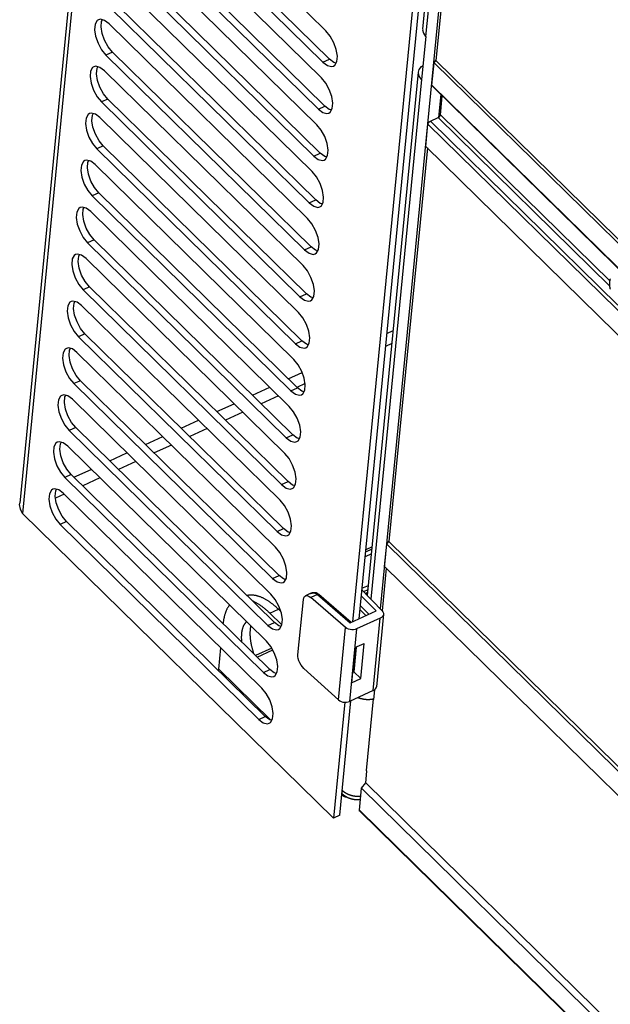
# Model space of a CAD drawing. Extents: x 0 to 594, y 0 to 420.
# Tile 93 of 112: x 485 to 496, y 129 to 147. Entities that reach past the tile are written whole.
import ezdxf

# ---------------------------------------------------------------- set-up
doc = ezdxf.new("R2010")
doc.units = 0
doc.header["$LTSCALE"] = 32.67
doc.layers.get('0').update_dxf_attribs({"linetype": 'CONTINUOUS'})
for name, color, linetype in [('CHAMFERS', 7, 'CONTINUOUS'), ('DATUM_AXIS', 7, 'CONTINUOUS'), ('ROUNDS', 7, 'CONTINUOUS')]:
    doc.layers.add(name, color=color, linetype=linetype)

msp = doc.modelspace()

# ---------------------------------------------------------------- linework, layer by layer
at = {"color": 7, "linetype": 'CONTINUOUS'}
for p, q in [((487.201, 162.267), (484.845, 138.152)), ((486.841, 150.516), (490.525, 146.906)), ((490.589, 146.381), (486.905, 149.992)), ((490.469, 146.326), (486.784, 149.936)), ((486.756, 149.647), (490.44, 146.036)), ((492.836, 149.533), (491.532, 136.194)), ((492.324, 149.325), (491.018, 135.955)), ((491.138, 136.011), (492.442, 149.352)), ((490.384, 145.456), (486.699, 149.067)), ((490.504, 145.511), (486.82, 149.122)), ((486.671, 148.777), (490.355, 145.166)), ((490.298, 144.586), (486.614, 148.197)), ((490.419, 144.641), (486.735, 148.252)), ((486.586, 147.907), (490.27, 144.296)), ((490.213, 143.716), (486.529, 147.327)), ((490.334, 143.771), (486.65, 147.382)), ((486.501, 147.037), (490.185, 143.426)), ((490.249, 142.901), (486.564, 146.512)), ((490.128, 142.846), (486.444, 146.457)), ((486.416, 146.167), (490.1, 142.556)), ((490.164, 142.031), (486.479, 145.642)), ((490.043, 141.976), (486.359, 145.587)), ((486.331, 145.297), (490.015, 141.686)), ((489.958, 141.106), (486.274, 144.717)), ((490.079, 141.161), (486.394, 144.772)), ((486.246, 144.427), (489.93, 140.816)), ((489.873, 140.236), (486.189, 143.847)), ((489.994, 140.291), (486.309, 143.902)), ((486.161, 143.557), (489.845, 139.946)), ((489.788, 139.366), (486.104, 142.977)), ((489.909, 139.422), (486.224, 143.032)), ((486.076, 142.687), (489.76, 139.076)), ((489.824, 138.552), (486.139, 142.163)), ((489.703, 138.497), (486.019, 142.107)), ((485.991, 141.817), (489.675, 138.207)), ((489.618, 137.627), (485.934, 141.237)), ((489.739, 137.682), (486.054, 141.293)), ((485.906, 140.947), (489.59, 137.337)), ((489.533, 136.757), (485.849, 140.368)), ((489.654, 136.812), (485.969, 140.423)), ((485.821, 140.078), (489.505, 136.467)), ((489.448, 135.887), (485.764, 139.498)), ((489.569, 135.942), (485.884, 139.553)), ((485.736, 139.208), (489.42, 135.597)), ((489.483, 135.072), (485.799, 138.683)), ((489.363, 135.017), (485.679, 138.628)), ((485.651, 138.338), (489.335, 134.727)), ((484.898, 137.964), (490.662, 132.314)), ((489.278, 134.147), (485.594, 137.758)), ((489.398, 134.202), (485.714, 137.813)), ((491.368, 137.212), (491.25, 137.158)), ((491.381, 137.343), (491.263, 137.289)), ((490.231, 136.477), (490.143, 136.436)), ((490.233, 136.477), (490.231, 136.477)), ((491.19, 136.545), (491.565, 136.16)), ((491.261, 136.472), (491.298, 136.489)), ((490.006, 135.346), (490.106, 136.37)), ((490.89, 135.848), (490.245, 136.404)), ((490.993, 135.944), (490.395, 136.461)), ((490.973, 135.935), (491.454, 136.156)), ((491.267, 136.07), (491.155, 136.185)), ((491.531, 136.023), (491.094, 135.822)), ((491.591, 136.095), (491.46, 134.753)), ((489.518, 135.467), (489.22, 135.33)), ((489.25, 135.301), (489.537, 135.433)), ((491.062, 135.476), (490.998, 134.826)), ((491.042, 135.024), (491.087, 135.487)), ((491.088, 135.488), (491.043, 135.025)), ((491.062, 135.476), (491.233, 135.555)), ((491.17, 134.905), (491.233, 135.555)), ((491.064, 135.242), (491.063, 135.243)), ((490.759, 134.508), (490.116, 135.091)), ((491.043, 135.025), (491.016, 135.013)), ((491.043, 135.025), (491.17, 134.905)), ((490.998, 134.826), (491.17, 134.905)), ((491.4, 134.68), (490.963, 134.479)), ((490.872, 134.464), (490.662, 132.314)), ((490.782, 132.369), (490.989, 134.491)), ((490.822, 132.773), (490.827, 132.767)), ((490.782, 132.369), (490.662, 132.314))]:
    msp.add_line(p, q, dxfattribs=at)
at = {"color": 9, "linetype": 'CONTINUOUS'}
for p, q in [((487.264, 162.176), (484.898, 137.964)), ((492.632, 149.439), (492.374, 146.802)), ((486.564, 146.512), (486.444, 146.457)), ((490.469, 146.326), (490.589, 146.381)), ((492.296, 146.005), (491.355, 136.376)), ((486.479, 145.642), (486.359, 145.587)), ((490.384, 145.456), (490.504, 145.511)), ((486.394, 144.772), (486.274, 144.717)), ((490.298, 144.586), (490.419, 144.641)), ((486.309, 143.902), (486.189, 143.847)), ((490.213, 143.716), (490.334, 143.771)), ((486.224, 143.032), (486.104, 142.977)), ((490.128, 142.846), (490.249, 142.901)), ((486.139, 142.163), (486.019, 142.107)), ((490.043, 141.976), (490.164, 142.031)), ((486.054, 141.293), (485.934, 141.237)), ((491.655, 141.298), (491.773, 141.352)), ((489.958, 141.106), (490.079, 141.161)), ((491.749, 141.109), (491.631, 141.055)), ((489.824, 140.457), (490.084, 140.577)), ((485.969, 140.423), (485.849, 140.368)), ((490.137, 140.369), (489.986, 140.299)), ((489.162, 140.153), (489.483, 140.301)), ((489.645, 140.143), (489.323, 139.995)), ((489.873, 140.236), (489.994, 140.291)), ((488.5, 139.849), (488.821, 139.997)), ((488.982, 139.839), (488.661, 139.691)), ((487.837, 139.545), (488.159, 139.693)), ((485.884, 139.553), (485.764, 139.498)), ((488.32, 139.535), (487.999, 139.387)), ((489.788, 139.366), (489.909, 139.422)), ((487.175, 139.241), (487.496, 139.389)), ((487.658, 139.231), (487.336, 139.083)), ((486.513, 138.937), (486.834, 139.085)), ((486.995, 138.926), (486.674, 138.779)), ((485.799, 138.683), (485.679, 138.628)), ((485.85, 138.633), (486.172, 138.78)), ((486.333, 138.622), (486.012, 138.475)), ((489.703, 138.497), (489.824, 138.552)), ((485.671, 138.318), (485.509, 138.244)), ((485.714, 137.813), (485.594, 137.758)), ((489.618, 137.627), (489.739, 137.682)), ((491.377, 137.302), (491.259, 137.248)), ((489.533, 136.757), (489.654, 136.812)), ((491.193, 136.576), (491.311, 136.63)), ((491.304, 136.55), (491.222, 136.513)), ((491.253, 136.481), (491.299, 136.502)), ((490.365, 136.46), (490.245, 136.404)), ((490.365, 136.46), (490.973, 135.935)), ((491.454, 136.156), (491.18, 136.437)), ((491.162, 136.256), (491.32, 136.094)), ((489.448, 135.887), (489.569, 135.942)), ((491.4, 134.68), (491.531, 136.023)), ((490.759, 134.508), (490.89, 135.848)), ((491.094, 135.822), (490.963, 134.479)), ((489.363, 135.017), (489.483, 135.072)), ((489.278, 134.147), (489.398, 134.202))]:
    msp.add_line(p, q, dxfattribs=at)
at = {"color": 7, "linetype": 'CONTINUOUS'}
for points in [[(486.306, 147.11), (486.281, 147.094), (486.244, 147.028), (486.234, 146.927), (486.252, 146.805), (486.297, 146.677), (486.364, 146.555), (486.444, 146.457)], [(486.501, 147.037), (486.418, 147.099), (486.341, 147.119), (486.306, 147.11)], [(486.564, 146.512), (486.485, 146.61), (486.418, 146.73), (486.373, 146.858), (486.354, 146.98), (486.363, 147.081), (486.379, 147.109)], [(490.664, 146.252), (490.688, 146.268), (490.726, 146.335), (490.736, 146.435), (490.717, 146.557), (490.672, 146.686), (490.605, 146.807), (490.525, 146.906)], [(490.469, 146.326), (490.552, 146.263), (490.628, 146.244), (490.664, 146.252)], [(490.711, 146.309), (490.672, 146.318), (490.589, 146.381)], [(486.221, 146.24), (486.196, 146.224), (486.159, 146.158), (486.149, 146.057), (486.167, 145.936), (486.212, 145.807), (486.279, 145.685), (486.359, 145.587)], [(486.416, 146.167), (486.333, 146.229), (486.256, 146.249), (486.221, 146.24)], [(486.479, 145.642), (486.4, 145.74), (486.333, 145.86), (486.288, 145.988), (486.269, 146.11), (486.278, 146.211), (486.294, 146.239)], [(490.579, 145.382), (490.603, 145.399), (490.641, 145.465), (490.651, 145.565), (490.632, 145.687), (490.587, 145.816), (490.52, 145.937), (490.44, 146.036)], [(490.384, 145.456), (490.467, 145.393), (490.543, 145.374), (490.579, 145.382)], [(490.626, 145.439), (490.587, 145.448), (490.504, 145.511)], [(486.136, 145.371), (486.111, 145.354), (486.074, 145.288), (486.064, 145.187), (486.082, 145.066), (486.127, 144.937), (486.194, 144.815), (486.274, 144.717)], [(486.331, 145.297), (486.248, 145.359), (486.171, 145.379), (486.136, 145.371)], [(486.394, 144.772), (486.315, 144.87), (486.248, 144.99), (486.203, 145.118), (486.184, 145.24), (486.193, 145.341), (486.209, 145.369)], [(490.494, 144.512), (490.518, 144.529), (490.556, 144.595), (490.566, 144.695), (490.547, 144.817), (490.502, 144.946), (490.435, 145.068), (490.355, 145.166)], [(486.051, 144.501), (486.026, 144.484), (485.989, 144.418), (485.979, 144.318), (485.997, 144.196), (486.042, 144.067), (486.109, 143.945), (486.189, 143.847)], [(486.246, 144.427), (486.163, 144.489), (486.086, 144.509), (486.051, 144.501)], [(486.309, 143.902), (486.23, 144), (486.163, 144.12), (486.118, 144.248), (486.099, 144.37), (486.108, 144.471), (486.124, 144.499)], [(490.298, 144.586), (490.382, 144.523), (490.458, 144.504), (490.494, 144.512)], [(490.541, 144.569), (490.502, 144.578), (490.419, 144.641)], [(490.409, 143.642), (490.433, 143.659), (490.471, 143.725), (490.481, 143.825), (490.462, 143.947), (490.417, 144.076), (490.35, 144.198), (490.27, 144.296)], [(490.456, 143.699), (490.417, 143.709), (490.334, 143.771)], [(485.966, 143.631), (485.941, 143.614), (485.904, 143.548), (485.894, 143.448), (485.912, 143.326), (485.957, 143.197), (486.024, 143.075), (486.104, 142.977)], [(486.161, 143.557), (486.078, 143.62), (486.001, 143.639), (485.966, 143.631)], [(486.224, 143.032), (486.144, 143.13), (486.078, 143.25), (486.033, 143.378), (486.014, 143.5), (486.023, 143.601), (486.039, 143.629)], [(490.213, 143.716), (490.297, 143.654), (490.373, 143.634), (490.409, 143.642)], [(490.324, 142.773), (490.348, 142.789), (490.386, 142.855), (490.396, 142.956), (490.377, 143.077), (490.332, 143.206), (490.265, 143.328), (490.185, 143.426)], [(490.371, 142.829), (490.332, 142.839), (490.249, 142.901)], [(485.881, 142.761), (485.856, 142.744), (485.819, 142.678), (485.809, 142.578), (485.827, 142.456), (485.872, 142.327), (485.939, 142.206), (486.019, 142.107)], [(486.076, 142.687), (485.993, 142.75), (485.916, 142.769), (485.881, 142.761)], [(486.139, 142.163), (486.059, 142.26), (485.993, 142.381), (485.948, 142.508), (485.929, 142.63), (485.938, 142.731), (485.954, 142.76)], [(490.128, 142.846), (490.212, 142.784), (490.288, 142.764), (490.324, 142.773)], [(490.239, 141.903), (490.263, 141.919), (490.301, 141.985), (490.311, 142.086), (490.292, 142.207), (490.247, 142.336), (490.18, 142.458), (490.1, 142.556)], [(495.791, 142.256), (495.791, 142.262), (495.792, 142.269), (495.793, 142.275), (495.794, 142.281), (495.795, 142.287), (495.796, 142.293), (495.798, 142.298), (495.799, 142.304), (495.801, 142.309)], [(495.8, 142.116), (495.799, 142.123), (495.798, 142.13), (495.797, 142.137), (495.795, 142.143), (495.794, 142.15), (495.793, 142.157), (495.793, 142.164), (495.792, 142.171), (495.791, 142.177), (495.791, 142.184), (495.79, 142.191), (495.79, 142.197), (495.789, 142.204), (495.789, 142.211), (495.789, 142.217), (495.789, 142.224), (495.789, 142.231), (495.789, 142.237), (495.79, 142.243), (495.79, 142.25), (495.791, 142.256)], [(490.043, 141.976), (490.127, 141.914), (490.203, 141.894), (490.239, 141.903)], [(490.286, 141.959), (490.247, 141.969), (490.164, 142.031)], [(485.796, 141.891), (485.771, 141.875), (485.734, 141.808), (485.724, 141.708), (485.742, 141.586), (485.787, 141.457), (485.854, 141.336), (485.934, 141.237)], [(485.991, 141.817), (485.908, 141.88), (485.831, 141.899), (485.796, 141.891)], [(486.054, 141.293), (485.974, 141.39), (485.908, 141.511), (485.863, 141.638), (485.844, 141.76), (485.853, 141.861), (485.869, 141.89)], [(490.154, 141.033), (490.178, 141.049), (490.216, 141.115), (490.226, 141.216), (490.207, 141.338), (490.162, 141.466), (490.095, 141.588), (490.015, 141.686)], [(489.958, 141.106), (490.042, 141.044), (490.118, 141.024), (490.154, 141.033)], [(490.201, 141.089), (490.162, 141.099), (490.079, 141.161)], [(485.711, 141.021), (485.686, 141.005), (485.649, 140.938), (485.638, 140.838), (485.657, 140.716), (485.702, 140.588), (485.769, 140.466), (485.849, 140.368)], [(485.906, 140.947), (485.823, 141.01), (485.746, 141.029), (485.711, 141.021)], [(485.969, 140.423), (485.889, 140.52), (485.823, 140.641), (485.778, 140.768), (485.759, 140.891), (485.768, 140.991), (485.784, 141.02)], [(490.069, 140.163), (490.093, 140.179), (490.131, 140.246), (490.141, 140.346), (490.122, 140.468), (490.077, 140.596), (490.01, 140.718), (489.93, 140.816)], [(485.626, 140.151), (485.601, 140.135), (485.564, 140.068), (485.553, 139.968), (485.572, 139.846), (485.617, 139.718), (485.684, 139.596), (485.764, 139.498)], [(485.821, 140.078), (485.737, 140.14), (485.661, 140.159), (485.626, 140.151)], [(485.884, 139.553), (485.804, 139.651), (485.738, 139.771), (485.693, 139.898), (485.674, 140.021), (485.683, 140.122), (485.699, 140.15)], [(489.873, 140.236), (489.957, 140.174), (490.033, 140.154), (490.069, 140.163)], [(490.116, 140.219), (490.077, 140.229), (489.994, 140.291)], [(489.984, 139.293), (490.008, 139.309), (490.046, 139.376), (490.056, 139.476), (490.037, 139.598), (489.992, 139.726), (489.925, 139.848), (489.845, 139.946)], [(490.031, 139.349), (489.992, 139.359), (489.909, 139.422)], [(485.541, 139.281), (485.516, 139.265), (485.479, 139.198), (485.468, 139.098), (485.487, 138.976), (485.532, 138.848), (485.599, 138.726), (485.679, 138.628)], [(485.736, 139.208), (485.652, 139.27), (485.576, 139.29), (485.541, 139.281)], [(485.799, 138.683), (485.719, 138.781), (485.653, 138.901), (485.608, 139.029), (485.589, 139.151), (485.598, 139.252), (485.614, 139.28)], [(489.788, 139.366), (489.872, 139.304), (489.948, 139.285), (489.984, 139.293)], [(489.899, 138.423), (489.923, 138.439), (489.961, 138.506), (489.971, 138.606), (489.952, 138.728), (489.907, 138.856), (489.84, 138.978), (489.76, 139.076)], [(489.703, 138.497), (489.787, 138.434), (489.863, 138.415), (489.899, 138.423)], [(489.946, 138.48), (489.907, 138.489), (489.824, 138.552)], [(485.456, 138.411), (485.431, 138.395), (485.394, 138.329), (485.383, 138.228), (485.402, 138.106), (485.447, 137.978), (485.514, 137.856), (485.594, 137.758)], [(485.651, 138.338), (485.567, 138.4), (485.491, 138.42), (485.456, 138.411)], [(485.714, 137.813), (485.634, 137.911), (485.568, 138.031), (485.523, 138.159), (485.504, 138.281), (485.513, 138.382), (485.529, 138.41)], [(484.898, 137.964), (484.857, 138.045), (484.843, 138.131), (484.845, 138.152)], [(489.814, 137.553), (489.838, 137.569), (489.876, 137.636), (489.886, 137.736), (489.867, 137.858), (489.822, 137.987), (489.755, 138.108), (489.675, 138.207)], [(489.618, 137.627), (489.702, 137.564), (489.778, 137.545), (489.814, 137.553)], [(489.861, 137.61), (489.822, 137.619), (489.739, 137.682)], [(489.729, 136.683), (489.753, 136.7), (489.791, 136.766), (489.801, 136.866), (489.782, 136.988), (489.737, 137.117), (489.67, 137.238), (489.59, 137.337)], [(489.533, 136.757), (489.617, 136.694), (489.693, 136.675), (489.729, 136.683)], [(489.776, 136.74), (489.737, 136.749), (489.654, 136.812)], [(490.317, 136.494), (490.312, 136.494), (490.307, 136.494), (490.302, 136.493), (490.297, 136.493), (490.292, 136.493), (490.288, 136.492), (490.283, 136.491), (490.278, 136.491), (490.274, 136.49), (490.269, 136.489), (490.265, 136.488), (490.261, 136.487), (490.256, 136.486), (490.252, 136.485), (490.248, 136.483), (490.244, 136.482), (490.24, 136.481), (490.236, 136.479), (490.233, 136.477)], [(490.366, 136.482), (490.364, 136.483), (490.362, 136.484), (490.36, 136.485), (490.358, 136.486), (490.356, 136.487), (490.354, 136.488), (490.352, 136.488), (490.349, 136.489), (490.347, 136.49), (490.345, 136.49), (490.343, 136.491), (490.34, 136.492), (490.338, 136.492), (490.335, 136.493), (490.333, 136.493), (490.33, 136.493), (490.327, 136.494), (490.325, 136.494), (490.322, 136.494), (490.319, 136.494), (490.317, 136.494)], [(490.337, 136.481), (490.346, 136.475), (490.356, 136.468), (490.365, 136.46)], [(490.366, 136.482), (490.369, 136.48), (490.372, 136.478), (490.376, 136.476), (490.379, 136.473), (490.382, 136.471), (490.385, 136.468), (490.389, 136.466), (490.392, 136.463), (490.395, 136.461)], [(489.644, 135.813), (489.668, 135.83), (489.706, 135.896), (489.716, 135.996), (489.697, 136.118), (489.652, 136.247), (489.585, 136.369), (489.505, 136.467)], [(490.106, 136.37), (490.112, 136.399), (490.124, 136.422), (490.143, 136.436)], [(490.143, 136.436), (490.164, 136.441), (490.189, 136.437), (490.216, 136.425), (490.245, 136.404)], [(491.565, 136.16), (491.581, 136.14), (491.59, 136.118), (491.591, 136.095)], [(489.691, 135.87), (489.652, 135.879), (489.569, 135.942)], [(491.591, 136.095), (491.586, 136.074), (491.574, 136.054), (491.556, 136.037), (491.531, 136.023)], [(489.448, 135.887), (489.532, 135.824), (489.608, 135.805), (489.644, 135.813)], [(491.094, 135.822), (491.066, 135.812), (491.035, 135.807), (491.003, 135.806), (490.971, 135.81), (490.94, 135.819), (490.913, 135.831), (490.89, 135.848)], [(489.559, 134.943), (489.583, 134.96), (489.621, 135.026), (489.631, 135.126), (489.612, 135.248), (489.567, 135.377), (489.5, 135.499), (489.42, 135.597)], [(490.116, 135.091), (490.089, 135.12), (490.063, 135.154), (490.042, 135.192), (490.024, 135.233), (490.012, 135.273), (490.006, 135.312), (490.006, 135.346)], [(489.363, 135.017), (489.447, 134.955), (489.523, 134.935), (489.559, 134.943)], [(489.606, 135), (489.567, 135.009), (489.483, 135.072)], [(489.474, 134.074), (489.498, 134.09), (489.536, 134.156), (489.546, 134.257), (489.527, 134.378), (489.482, 134.507), (489.415, 134.629), (489.335, 134.727)], [(491.4, 134.68), (491.424, 134.694), (491.443, 134.712), (491.455, 134.732), (491.46, 134.753)], [(490.759, 134.508), (490.782, 134.491), (490.809, 134.478), (490.84, 134.468), (490.872, 134.464), (490.904, 134.464), (490.935, 134.469), (490.963, 134.479)], [(489.278, 134.147), (489.362, 134.085), (489.438, 134.065), (489.474, 134.074)], [(489.521, 134.13), (489.482, 134.14), (489.398, 134.202)], [(490.819, 132.752), (490.821, 132.751), (490.823, 132.748), (490.826, 132.745), (490.828, 132.742)], [(490.827, 132.767), (490.831, 132.763), (490.835, 132.76), (490.84, 132.756), (490.844, 132.752), (490.848, 132.749), (490.853, 132.745), (490.858, 132.741), (490.862, 132.738), (490.867, 132.735), (490.872, 132.731), (490.877, 132.728), (490.882, 132.725), (490.887, 132.722), (490.892, 132.718), (490.898, 132.715), (490.903, 132.712), (490.909, 132.71), (490.914, 132.707), (490.92, 132.704), (490.925, 132.701), (490.931, 132.699), (490.937, 132.696), (490.943, 132.694), (490.949, 132.691), (490.955, 132.689), (490.961, 132.687), (490.967, 132.685), (490.973, 132.683), (490.979, 132.681), (490.986, 132.679), (490.992, 132.677), (490.998, 132.675), (491.005, 132.674), (491.011, 132.672), (491.018, 132.671), (491.024, 132.669), (491.031, 132.668), (491.037, 132.667), (491.044, 132.666), (491.05, 132.665), (491.057, 132.664), (491.063, 132.663), (491.07, 132.662), (491.077, 132.662), (491.083, 132.661), (491.09, 132.661), (491.097, 132.66), (491.103, 132.66), (491.11, 132.66), (491.117, 132.66), (491.123, 132.66), (491.13, 132.66), (491.136, 132.66), (491.143, 132.66), (491.15, 132.661), (491.156, 132.661), (491.163, 132.662), (491.164, 132.662)], [(490.828, 132.742), (490.831, 132.74), (490.834, 132.737), (490.837, 132.735), (490.84, 132.732), (490.844, 132.73), (490.847, 132.728), (490.85, 132.726), (490.854, 132.724), (490.857, 132.722), (490.861, 132.72), (490.864, 132.719), (490.868, 132.717), (490.872, 132.716), (490.876, 132.715), (490.88, 132.714), (490.884, 132.712), (490.888, 132.712), (490.892, 132.711), (490.896, 132.71), (490.901, 132.709), (490.905, 132.709), (490.91, 132.708), (490.911, 132.708)]]:
    msp.add_lwpolyline(points, dxfattribs=at)
at = {"color": 9, "linetype": 'CONTINUOUS'}
for points in [[(490.231, 136.477), (490.24, 136.48), (490.271, 136.488), (490.308, 136.489)], [(490.317, 136.494), (490.313, 136.493), (490.308, 136.489)], [(490.308, 136.489), (490.318, 136.488), (490.328, 136.485), (490.337, 136.481)], [(490.366, 136.482), (490.36, 136.484), (490.349, 136.485), (490.337, 136.481)], [(490.395, 136.461), (490.388, 136.464), (490.377, 136.464), (490.365, 136.46)], [(490.827, 132.767), (490.826, 132.771), (490.825, 132.775), (490.824, 132.78), (490.824, 132.784), (490.823, 132.788), (490.823, 132.789)]]:
    msp.add_lwpolyline(points, dxfattribs=at)
at = {"layer": 'CHAMFERS', "color": 7, "linetype": 'CONTINUOUS'}
for p, q in [((492.876, 149.554), (492.564, 146.358)), ((492.529, 146.315), (492.564, 146.358)), ((492.564, 146.358), (521.083, 118.406)), ((492.529, 146.315), (521.048, 118.363)), ((492.405, 144.736), (491.692, 137.442)), ((520.858, 116.849), (492.377, 144.763)), ((491.613, 136.979), (491.653, 137.393)), ((491.653, 137.393), (491.692, 137.442)), ((491.653, 137.393), (520.137, 109.475)), ((491.692, 137.442), (520.145, 109.555)), ((491.644, 136.949), (491.567, 136.158)), ((520.097, 109.062), (491.613, 136.979)), ((491.263, 132.969), (491.284, 133.187)), ((491.145, 132.465), (491.185, 132.871)), ((491.185, 132.871), (491.263, 132.969)), ((491.185, 132.871), (519.692, 104.93)), ((491.263, 132.969), (519.709, 105.09))]:
    msp.add_line(p, q, dxfattribs=at)
at = {"layer": 'DATUM_AXIS', "color": 7, "linetype": 'CONTINUOUS'}
for p, q in [((492.319, 146.939), (492.56, 149.406)), ((492.377, 146.799), (492.299, 146.002)), ((492.377, 146.799), (492.374, 146.802)), ((491.293, 136.44), (492.241, 146.141)), ((492.299, 146.002), (492.296, 146.005))]:
    msp.add_line(p, q, dxfattribs=at)
for points in [[(492.319, 146.939), (492.318, 146.925), (492.332, 146.862), (492.374, 146.802)], [(492.296, 146.005), (492.254, 146.064), (492.24, 146.128), (492.241, 146.141)], [(492.241, 146.141), (492.255, 146.19), (492.296, 146.245), (492.325, 146.263)], [(489.053, 135.957), (489.053, 135.956), (489.048, 135.952), (489.044, 135.948), (489.039, 135.944), (489.035, 135.94), (489.031, 135.935), (489.027, 135.93), (489.023, 135.926), (489.019, 135.92), (489.015, 135.915), (489.012, 135.91), (489.008, 135.904), (489.005, 135.899), (489.001, 135.893), (488.998, 135.887), (488.995, 135.88), (488.992, 135.874), (488.989, 135.868), (488.986, 135.861), (488.984, 135.854), (488.981, 135.847), (488.979, 135.84), (488.976, 135.833), (488.974, 135.825), (488.972, 135.818), (488.97, 135.81), (488.968, 135.802), (488.966, 135.794), (488.965, 135.786), (488.963, 135.778), (488.962, 135.77), (488.961, 135.761), (488.959, 135.753), (488.958, 135.744), (488.957, 135.735), (488.957, 135.726), (488.956, 135.717), (488.955, 135.708), (488.955, 135.699), (488.955, 135.689), (488.954, 135.68), (488.954, 135.67), (488.954, 135.66), (488.954, 135.651), (488.955, 135.641), (488.955, 135.631), (488.956, 135.621), (488.956, 135.61), (488.957, 135.6), (488.958, 135.59), (488.958, 135.587)], [(489.13, 135.881), (489.128, 135.876), (489.127, 135.868), (489.125, 135.86), (489.123, 135.852), (489.122, 135.843), (489.121, 135.835), (489.12, 135.826), (489.119, 135.817), (489.118, 135.809), (489.117, 135.8), (489.116, 135.791), (489.116, 135.781), (489.115, 135.772), (489.115, 135.763), (489.115, 135.753), (489.114, 135.744), (489.115, 135.734), (489.115, 135.724), (489.115, 135.714), (489.115, 135.704), (489.116, 135.694), (489.116, 135.684), (489.117, 135.674), (489.118, 135.663), (489.119, 135.653), (489.12, 135.643), (489.121, 135.632), (489.123, 135.621), (489.124, 135.611), (489.126, 135.6), (489.127, 135.589), (489.129, 135.578), (489.131, 135.567), (489.133, 135.556), (489.135, 135.545), (489.138, 135.534), (489.14, 135.523), (489.143, 135.512), (489.145, 135.501), (489.148, 135.489), (489.151, 135.478), (489.154, 135.467), (489.157, 135.456), (489.16, 135.444), (489.163, 135.433), (489.167, 135.422), (489.17, 135.41), (489.174, 135.399), (489.177, 135.387), (489.181, 135.376), (489.185, 135.365)]]:
    msp.add_lwpolyline(points, dxfattribs=at)
at = {"layer": 'ROUNDS', "color": 7, "linetype": 'CONTINUOUS'}
for p, q in [((492.488, 145.901), (492.529, 146.315)), ((520.968, 117.976), (492.493, 145.884)), ((492.655, 145.726), (492.613, 145.302)), ((492.649, 145.352), (492.683, 145.698)), ((492.461, 145.231), (492.605, 145.297)), ((492.377, 144.763), (492.417, 145.176)), ((489.483, 136.114), (489.706, 135.896)), ((489.688, 136.144), (489.643, 136.188)), ((488.617, 135.921), (488.618, 135.929)), ((488.535, 135.077), (488.574, 135.473)), ((491.424, 134.694), (491.406, 134.518)), ((491.398, 134.526), (491.268, 133.202)), ((491.406, 134.518), (491.398, 134.526)), ((491.284, 133.187), (491.268, 133.202)), ((490.819, 132.751), (490.828, 132.742)), ((519.658, 104.507), (491.15, 132.447))]:
    msp.add_line(p, q, dxfattribs=at)
at = {"layer": 'ROUNDS', "color": 9, "linetype": 'CONTINUOUS'}
for p, q in [((520.969, 117.987), (492.488, 145.901)), ((492.461, 145.231), (495.937, 141.825)), ((492.605, 145.297), (495.791, 142.175)), ((492.649, 145.352), (495.793, 142.271)), ((492.417, 145.176), (520.898, 117.262)), ((489.483, 136.114), (489.643, 136.188)), ((488.535, 135.077), (489.494, 134.137)), ((519.653, 104.524), (491.145, 132.465))]:
    msp.add_line(p, q, dxfattribs=at)
at = {"layer": 'ROUNDS', "color": 7, "linetype": 'CONTINUOUS'}
for points in [[(492.493, 145.884), (492.493, 145.885), (492.492, 145.885), (492.492, 145.886), (492.491, 145.887), (492.491, 145.888), (492.49, 145.888), (492.49, 145.889), (492.49, 145.89), (492.489, 145.891), (492.489, 145.892), (492.489, 145.893), (492.489, 145.894), (492.488, 145.895), (492.488, 145.896), (492.488, 145.897), (492.488, 145.898), (492.488, 145.899), (492.488, 145.9), (492.488, 145.901)], [(492.417, 145.176), (492.418, 145.178), (492.418, 145.179), (492.418, 145.18), (492.418, 145.181), (492.419, 145.183), (492.419, 145.184), (492.419, 145.185), (492.42, 145.186), (492.42, 145.188), (492.421, 145.189), (492.421, 145.19), (492.422, 145.191), (492.422, 145.193), (492.423, 145.194), (492.424, 145.195), (492.424, 145.197), (492.425, 145.198), (492.426, 145.199), (492.427, 145.201), (492.428, 145.202), (492.428, 145.203), (492.429, 145.204), (492.43, 145.206), (492.431, 145.207), (492.432, 145.208), (492.433, 145.209), (492.434, 145.211), (492.435, 145.212), (492.436, 145.213), (492.438, 145.214), (492.439, 145.215), (492.44, 145.216), (492.441, 145.217), (492.442, 145.219), (492.443, 145.22), (492.445, 145.221), (492.446, 145.222), (492.447, 145.223), (492.448, 145.223), (492.45, 145.224), (492.451, 145.225), (492.452, 145.226), (492.453, 145.227), (492.455, 145.228), (492.456, 145.228), (492.457, 145.229), (492.459, 145.23), (492.46, 145.231), (492.461, 145.231)], [(492.605, 145.297), (492.606, 145.298), (492.608, 145.298), (492.609, 145.299), (492.61, 145.3), (492.611, 145.3), (492.612, 145.301), (492.613, 145.302)], [(492.613, 145.302), (492.615, 145.303), (492.616, 145.303), (492.617, 145.304), (492.618, 145.305), (492.62, 145.306), (492.621, 145.307), (492.622, 145.308), (492.623, 145.309), (492.624, 145.31), (492.626, 145.311), (492.627, 145.312), (492.628, 145.313), (492.629, 145.315), (492.63, 145.316), (492.631, 145.317), (492.632, 145.318), (492.633, 145.319), (492.634, 145.321), (492.635, 145.322), (492.636, 145.323), (492.637, 145.324), (492.638, 145.326), (492.639, 145.327), (492.64, 145.328), (492.641, 145.329), (492.641, 145.331), (492.642, 145.332), (492.643, 145.333), (492.643, 145.335), (492.644, 145.336), (492.645, 145.337), (492.645, 145.338), (492.646, 145.34), (492.646, 145.341), (492.647, 145.342), (492.647, 145.344), (492.647, 145.345), (492.648, 145.346), (492.648, 145.347), (492.648, 145.348), (492.649, 145.35), (492.649, 145.351), (492.649, 145.352)], [(489.056, 136.444), (489.061, 136.445), (489.07, 136.447), (489.079, 136.449), (489.088, 136.451), (489.097, 136.452), (489.106, 136.453), (489.115, 136.454), (489.124, 136.454), (489.133, 136.454), (489.143, 136.454), (489.152, 136.454), (489.162, 136.454), (489.171, 136.453), (489.181, 136.452), (489.191, 136.451), (489.201, 136.449), (489.211, 136.448), (489.221, 136.446), (489.231, 136.444), (489.241, 136.441), (489.251, 136.439), (489.262, 136.436), (489.272, 136.432), (489.282, 136.429), (489.293, 136.425), (489.303, 136.422), (489.314, 136.417), (489.324, 136.413), (489.335, 136.408), (489.346, 136.404), (489.357, 136.399), (489.367, 136.393), (489.378, 136.388), (489.389, 136.382), (489.4, 136.376), (489.411, 136.37), (489.422, 136.363), (489.433, 136.356), (489.444, 136.35), (489.455, 136.342), (489.466, 136.335), (489.477, 136.327), (489.488, 136.32), (489.499, 136.312), (489.51, 136.303), (489.521, 136.295), (489.532, 136.286), (489.543, 136.277), (489.554, 136.268), (489.566, 136.259), (489.577, 136.249), (489.588, 136.24), (489.599, 136.23), (489.61, 136.22), (489.621, 136.209), (489.632, 136.199), (489.643, 136.188)], [(489.483, 136.114), (489.472, 136.125), (489.461, 136.136), (489.45, 136.146), (489.439, 136.156), (489.428, 136.166), (489.416, 136.176), (489.405, 136.185), (489.394, 136.195), (489.383, 136.204), (489.372, 136.213), (489.361, 136.221), (489.35, 136.23), (489.339, 136.238), (489.328, 136.246), (489.317, 136.254), (489.305, 136.261), (489.294, 136.269), (489.283, 136.276), (489.272, 136.283), (489.261, 136.29), (489.251, 136.296), (489.24, 136.302), (489.229, 136.308), (489.218, 136.314), (489.207, 136.32), (489.196, 136.325), (489.186, 136.33), (489.175, 136.335), (489.164, 136.339), (489.162, 136.34)], [(488.737, 136.266), (488.732, 136.26), (488.726, 136.252), (488.721, 136.244), (488.715, 136.236), (488.71, 136.228), (488.704, 136.22), (488.699, 136.211), (488.694, 136.202), (488.689, 136.193), (488.685, 136.183), (488.68, 136.174), (488.676, 136.164), (488.671, 136.154), (488.667, 136.144), (488.663, 136.134), (488.659, 136.123), (488.655, 136.112), (488.652, 136.101), (488.649, 136.09), (488.645, 136.079), (488.642, 136.067), (488.639, 136.056), (488.636, 136.044), (488.634, 136.032), (488.631, 136.019), (488.629, 136.007), (488.627, 135.995), (488.625, 135.982), (488.623, 135.969), (488.621, 135.956), (488.62, 135.943), (488.618, 135.929)], [(488.534, 135.05), (488.534, 135.052), (488.534, 135.057), (488.534, 135.062), (488.534, 135.067), (488.535, 135.072), (488.535, 135.077)], [(491.121, 134.552), (491.124, 134.551), (491.13, 134.548), (491.136, 134.546), (491.142, 134.544), (491.149, 134.542), (491.155, 134.54), (491.162, 134.538), (491.168, 134.536), (491.175, 134.534), (491.181, 134.532), (491.188, 134.531), (491.195, 134.529), (491.201, 134.528), (491.208, 134.526), (491.215, 134.525), (491.222, 134.524), (491.228, 134.523), (491.235, 134.522), (491.242, 134.521), (491.249, 134.52), (491.256, 134.519), (491.263, 134.519), (491.269, 134.518), (491.276, 134.518), (491.283, 134.517), (491.29, 134.517), (491.297, 134.517), (491.304, 134.517), (491.311, 134.517), (491.317, 134.517), (491.324, 134.517), (491.331, 134.518), (491.338, 134.518), (491.345, 134.519), (491.351, 134.519), (491.358, 134.52), (491.365, 134.521), (491.371, 134.522), (491.378, 134.523), (491.385, 134.524), (491.391, 134.525), (491.398, 134.526)], [(491.15, 132.447), (491.15, 132.448), (491.149, 132.449), (491.148, 132.449), (491.148, 132.45), (491.147, 132.451), (491.147, 132.452), (491.147, 132.452), (491.146, 132.453), (491.146, 132.454), (491.146, 132.455), (491.145, 132.456), (491.145, 132.457), (491.145, 132.458), (491.145, 132.459), (491.145, 132.46), (491.145, 132.461), (491.145, 132.462), (491.145, 132.464), (491.145, 132.465)]]:
    msp.add_lwpolyline(points, dxfattribs=at)
at = {"layer": 'ROUNDS', "color": 9, "linetype": 'CONTINUOUS'}
msp.add_lwpolyline([(490.827, 132.83), (490.831, 132.827), (490.835, 132.823), (490.84, 132.819), (490.844, 132.815), (490.849, 132.811), (490.854, 132.808), (490.859, 132.804), (490.864, 132.801), (490.869, 132.797), (490.874, 132.794), (490.879, 132.79), (490.884, 132.787), (490.89, 132.784), (490.895, 132.781), (490.901, 132.778), (490.906, 132.775), (490.912, 132.772), (490.918, 132.769), (490.924, 132.766), (490.93, 132.764), (490.936, 132.761), (490.942, 132.758), (490.948, 132.756), (490.954, 132.754), (490.96, 132.751), (490.966, 132.749), (490.973, 132.747), (490.979, 132.745), (490.985, 132.743), (490.992, 132.741), (490.998, 132.739), (491.005, 132.738), (491.012, 132.736), (491.018, 132.734), (491.025, 132.733), (491.032, 132.732), (491.038, 132.73), (491.045, 132.729), (491.052, 132.728), (491.059, 132.727), (491.065, 132.726), (491.072, 132.725), (491.079, 132.725), (491.086, 132.724), (491.093, 132.723), (491.1, 132.723), (491.107, 132.723), (491.113, 132.722), (491.12, 132.722), (491.127, 132.722), (491.134, 132.722), (491.141, 132.722), (491.148, 132.722), (491.154, 132.723), (491.161, 132.723), (491.168, 132.724), (491.17, 132.724)], dxfattribs=at)

doc.saveas('drawing.dxf')
